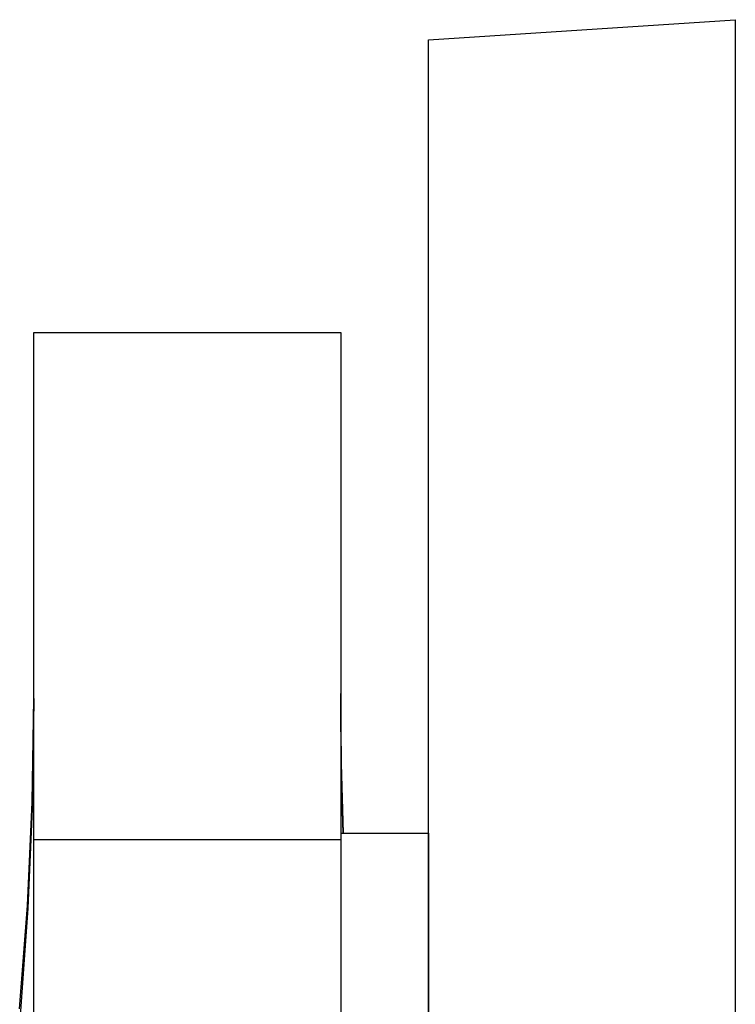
# Model space of a CAD drawing. Header units: millimetres. Extents: x 5000 to 6727, y 0 to 1679.
# Tile 19 of 106: x 5016 to 5098, y 600 to 712. Entities that reach past the tile are written whole.
import ezdxf

# ---------------------------------------------------------------- set-up
doc = ezdxf.new("R2010")
doc.units = ezdxf.units.MM
doc.layers.add('Make2D$Sichtbar$Kurven', color=18, linetype='Continuous', true_color=0x000000)

msp = doc.modelspace()

# ---------------------------------------------------------------- linework, layer by layer
at = {"layer": 'Make2D$Sichtbar$Kurven', "color": 18, "lineweight": -3, "true_color": 0x000000}
for p, q in [((5062.5, 709.46), (5097.5, 711.75)), ((5097.5, 711.75), (5097.5, 702.02)), ((5062.5, 699.72), (5062.5, 709.46)), ((5097.5, 702.02), (5097.5, 687.34)), ((5062.5, 684.76), (5062.5, 699.72)), ((5097.5, 687.34), (5097.5, 668.28)), ((5062.5, 665.7), (5062.5, 684.76)), ((5017.5, 622.61), (5017.5, 676.1)), ((5017.5, 676.1), (5052.5, 676.1)), ((5052.5, 676.1), (5052.5, 622.61)), ((5097.5, 668.28), (5097.5, 517.18)), ((5062.5, 517.18), (5062.5, 665.7)), ((5017.31, 622.57), (5017.5, 634.38)), ((5017.5, 634.38), (5017.35, 622.66)), ((5052.58, 626.98), (5052.5, 634.95)), ((5052.56, 626.7), (5052.5, 634.38)), ((5052.77, 619.01), (5052.56, 626.7)), ((5052.82, 619.01), (5052.58, 626.98)), ((5016.77, 610.77), (5017.31, 622.57)), ((5017.35, 622.66), (5016.82, 610.49)), ((5017.5, 618.31), (5017.5, 622.61)), ((5052.5, 622.61), (5052.5, 618.31)), ((5052.5, 619.01), (5062.5, 619.01)), ((5062.5, 619.01), (5062.5, 619.01)), ((5062.5, 619.01), (5062.5, 594.01)), ((5017.5, 610.11), (5017.5, 618.31)), ((5017.5, 618.31), (5052.5, 618.31)), ((5052.5, 618.31), (5052.5, 610.11)), ((5015.88, 598.99), (5016.77, 610.77)), ((5016.82, 610.49), (5015.92, 598.21)), ((5017.5, 609.97), (5017.5, 610.11)), ((5017.5, 581.97), (5017.5, 609.97)), ((5052.5, 610.11), (5052.5, 609.97)), ((5052.5, 609.97), (5052.5, 581.97))]:
    msp.add_line(p, q, dxfattribs=at)

doc.saveas('drawing.dxf')
